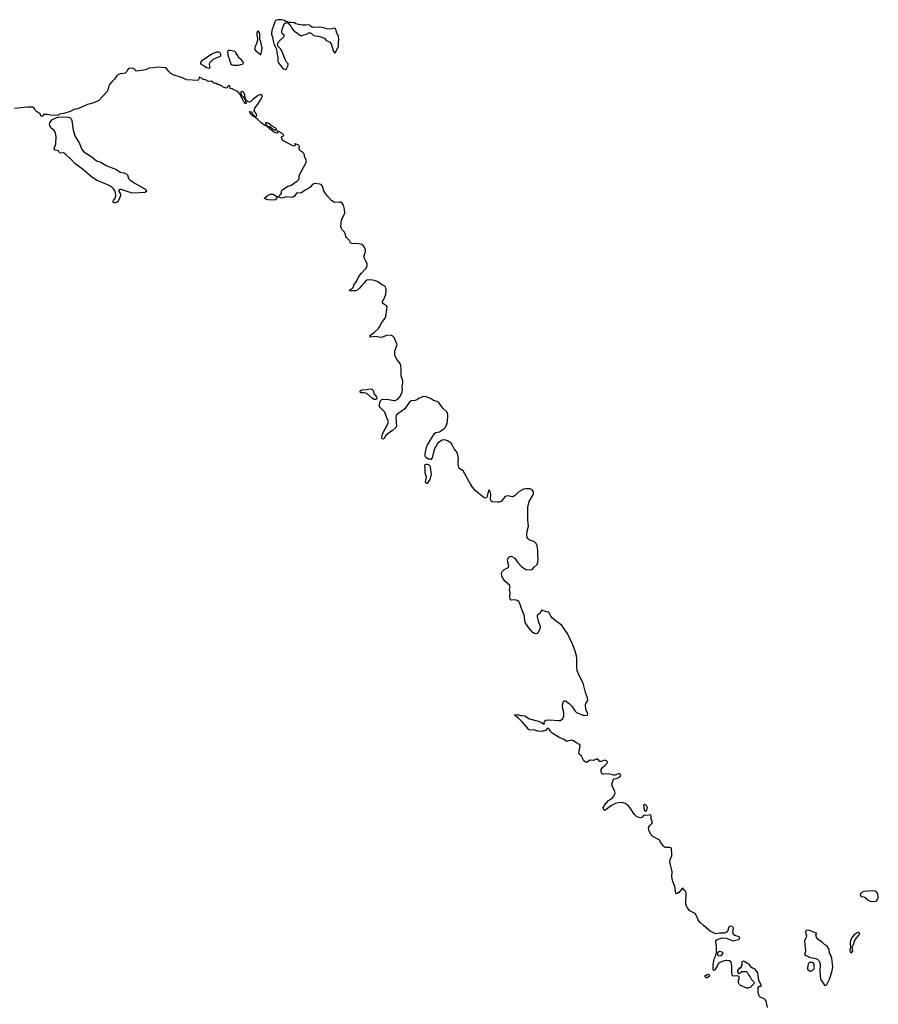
# Model space of a CAD drawing. Header units: inches. Extents: x 2294237 to 2473966, y 835830 to 1006981.
# Tile 77 of 77: x 2392902 to 2406823, y 980561 to 996523. Entities that reach past the tile are written whole.
import ezdxf

# ---------------------------------------------------------------- set-up
doc = ezdxf.new("R2010")
doc.units = ezdxf.units.IN
doc.header["$MEASUREMENT"] = 0
for name, color, linetype in [('C3998', 7, 'Continuous'), ('C3999', 7, 'Continuous'), ('C4908', 7, 'Continuous')]:
    doc.layers.add(name, color=color, linetype=linetype)

msp = doc.modelspace()

# ---------------------------------------------------------------- linework, layer by layer
at = {"layer": 'C3998', "color": 6, "elevation": 100}
for points in [[(2399004, 990000), (2399009, 989931), (2398999, 989910), (2398941, 989859), (2398897, 989830), (2398839, 989781), (2398810, 989734), (2398790, 989722), (2398778, 989730), (2398772, 989752), (2398785, 989810), (2398871, 989970), (2398879, 989990), (2398879, 990000)], [(2400000, 989493), (2399979, 989530), (2399947, 989567), (2399913, 989633), (2399896, 989656), (2399852, 989690), (2399810, 989708), (2399770, 989713), (2399750, 989707), (2399710, 989681), (2399677, 989650), (2399625, 989555), (2399590, 989422), (2399570, 989392), (2399550, 989391), (2399530, 989398), (2399487, 989427), (2399475, 989450), (2399477, 989490), (2399500, 989590), (2399516, 989630), (2399630, 989816), (2399650, 989831), (2399710, 989843), (2399725, 989850), (2399781, 989890), (2399800, 989910), (2399822, 989950), (2399835, 989990), (2399836, 990000)]]:
    msp.add_lwpolyline(points, dxfattribs=at)
msp.add_lwpolyline([(2399510, 989004), (2399490, 989005), (2399484, 989030), (2399500, 989110), (2399477, 989170), (2399478, 989230), (2399470, 989290), (2399479, 989310), (2399490, 989317), (2399510, 989317), (2399530, 989310), (2399554, 989290), (2399560, 989270), (2399572, 989150), (2399570, 989126), (2399551, 989070)], close=True, dxfattribs=at)
at = {"layer": 'C3999', "color": 6, "elevation": 100}
for points in [[(2397090, 996523), (2397052, 996510), (2397039, 996490), (2397019, 996421), (2396990, 996349), (2396984, 996290), (2397000, 996240), (2397010, 996181), (2397030, 996116), (2397041, 996101), (2397065, 996045), (2397070, 995992), (2397089, 995909), (2397089, 995850), (2397095, 995830), (2397150, 995751), (2397170, 995734), (2397190, 995721), (2397210, 995716), (2397230, 995725), (2397252, 995768), (2397256, 995790), (2397253, 995810), (2397230, 995833), (2397210, 995865), (2397145, 996030), (2397132, 996052), (2397093, 996090), (2397081, 996130), (2397104, 996170), (2397192, 996250), (2397189, 996270), (2397157, 996297), (2397150, 996309), (2397154, 996350), (2397190, 996455), (2397210, 996473), (2397238, 996478), (2397246, 996474), (2397249, 996490), (2397215, 996495), (2397195, 996510), (2397150, 996521)], [(2396770, 996341), (2396753, 996327), (2396748, 996310), (2396748, 996270), (2396758, 996218), (2396758, 996190), (2396743, 996137), (2396714, 996070), (2396712, 996050), (2396730, 996018), (2396810, 995951), (2396830, 996022), (2396831, 996069), (2396810, 996163), (2396797, 996197), (2396794, 996290), (2396790, 996305)], [(2397310, 996480), (2397261, 996479), (2397252, 996470), (2397283, 996443), (2397326, 996370), (2397345, 996345), (2397407, 996307), (2397446, 996274), (2397470, 996262), (2397486, 996270), (2397550, 996286), (2397590, 996311), (2397610, 996312), (2397630, 996302), (2397658, 996270), (2397670, 996266), (2397770, 996248), (2397845, 996225), (2397870, 996188), (2397924, 996164), (2397953, 996133), (2397988, 996010), (2398010, 995981), (2398030, 996001), (2398039, 996030), (2398072, 996090), (2398069, 996150), (2398074, 996210), (2398072, 996250), (2398039, 996319), (2398030, 996372), (2398010, 996384), (2397948, 996372), (2397875, 996375), (2397834, 996390), (2397770, 996403), (2397660, 996399), (2397643, 996403), (2397619, 996419), (2397613, 996430), (2397590, 996442), (2397547, 996433), (2397490, 996434), (2397423, 996443), (2397378, 996458), (2397357, 996470)], [(2396316, 996024), (2396290, 996022), (2396283, 996017), (2396274, 996010), (2396279, 995950), (2396302, 995870), (2396328, 995810), (2396350, 995793), (2396370, 995786), (2396430, 995784), (2396450, 995788), (2396526, 995810), (2396529, 995830), (2396497, 995870), (2396462, 995902), (2396437, 995937), (2396409, 995990), (2396390, 996005)], [(2396130, 995997), (2396094, 995994), (2396029, 995970), (2395905, 995890), (2395849, 995850), (2395834, 995830), (2395836, 995810), (2395896, 995776), (2395930, 995749), (2395970, 995736), (2395990, 995745), (2395992, 995750), (2395981, 995790), (2395981, 995810), (2395987, 995830), (2396050, 995890), (2396159, 995930), (2396169, 995950), (2396150, 995990)], [(2394751, 993709), (2394710, 993717), (2394550, 993773), (2394527, 993773), (2394515, 993765), (2394505, 993750), (2394537, 993697), (2394538, 993670), (2394502, 993590), (2394490, 993571), (2394470, 993558), (2394450, 993552), (2394430, 993554), (2394414, 993570), (2394423, 993590), (2394452, 993628), (2394461, 993670), (2394456, 993716), (2394444, 993750), (2394423, 993783), (2394402, 993802), (2394353, 993833), (2394150, 993923), (2394070, 993970), (2393919, 994099), (2393794, 994190), (2393739, 994259), (2393644, 994344), (2393610, 994364), (2393570, 994362), (2393550, 994366), (2393530, 994398), (2393478, 994410), (2393470, 994416), (2393463, 994430), (2393487, 994513), (2393495, 994630), (2393485, 994685), (2393472, 994712), (2393454, 994734), (2393409, 994770), (2393389, 994809), (2393387, 994830), (2393391, 994850), (2393405, 994875), (2393423, 994897), (2393503, 994937), (2393530, 994943), (2393670, 994950), (2393716, 994936), (2393736, 994916), (2393750, 994888), (2393772, 994730), (2393798, 994638), (2393870, 994515), (2393906, 994430), (2393943, 994383), (2394070, 994298), (2394150, 994236), (2394216, 994216), (2394316, 994156), (2394470, 994092), (2394530, 994052), (2394590, 994040), (2394639, 994019), (2394651, 994010), (2394669, 993950), (2394686, 993926), (2394757, 993877), (2394930, 993781), (2394945, 993770), (2394956, 993750), (2394950, 993730), (2394930, 993719)], [(2396907, 994853), (2396888, 994852), (2396899, 994819), (2396912, 994812), (2396917, 994803), (2396913, 994793), (2396922, 994798), (2396950, 994790), (2396990, 994765), (2397007, 994747), (2397050, 994731), (2397068, 994732), (2397063, 994743), (2397065, 994750), (2397047, 994770), (2396983, 994803), (2396980, 994810), (2396930, 994843)], [(2398670, 990365), (2398650, 990366), (2398622, 990382), (2398530, 990461), (2398490, 990473), (2398433, 990473), (2398419, 990490), (2398432, 990510), (2398450, 990520), (2398530, 990527), (2398590, 990539), (2398610, 990536), (2398634, 990514), (2398645, 990465), (2398686, 990410), (2398692, 990388), (2398686, 990374)]]:
    msp.add_lwpolyline(points, close=True, dxfattribs=at)
for points in [[(2398879, 990000), (2398880, 990010), (2398853, 990070), (2398822, 990162), (2398803, 990183), (2398750, 990229), (2398737, 990250), (2398736, 990290), (2398754, 990346), (2398775, 990365), (2398790, 990369), (2398886, 990366), (2398970, 990349), (2398990, 990350), (2399031, 990370), (2399070, 990413), (2399101, 990490), (2399107, 990527), (2399102, 990550), (2399104, 990570), (2399117, 990637), (2399117, 990670), (2399085, 990750), (2399089, 990870), (2399084, 990910), (2399069, 990950), (2399024, 991010), (2398989, 991070), (2398983, 991090), (2398983, 991130), (2398987, 991153), (2399020, 991250), (2399017, 991270), (2398972, 991370), (2398950, 991392), (2398930, 991403), (2398907, 991407), (2398850, 991401), (2398784, 991376), (2398750, 991371), (2398670, 991386), (2398590, 991375), (2398578, 991390), (2398592, 991410), (2398650, 991452), (2398714, 991510), (2398741, 991550), (2398768, 991610), (2398830, 991687), (2398840, 991710), (2398858, 991870), (2398845, 991890), (2398805, 991910), (2398786, 991930), (2398786, 991950), (2398825, 992030), (2398840, 992070), (2398842, 992150), (2398835, 992190), (2398823, 992203), (2398770, 992232), (2398719, 992270), (2398690, 992283), (2398630, 992298), (2398550, 992305), (2398530, 992301), (2398510, 992286), (2398487, 992253), (2398443, 992210), (2398411, 992169), (2398390, 992149), (2398350, 992128), (2398330, 992125), (2398270, 992125), (2398252, 992130), (2398259, 992150), (2398294, 992166), (2398310, 992182), (2398322, 992218), (2398368, 992290), (2398401, 992359), (2398445, 992415), (2398515, 992490), (2398528, 992510), (2398536, 992550), (2398534, 992570), (2398516, 992610), (2398491, 992650), (2398485, 992670), (2398485, 992695), (2398508, 992770), (2398507, 992793), (2398490, 992840), (2398470, 992863), (2398450, 992877), (2398370, 992897), (2398310, 992888), (2398290, 992893), (2398268, 992908), (2398243, 992950), (2398201, 992990), (2398191, 993010), (2398182, 993050), (2398170, 993081), (2398124, 993124), (2398110, 993170), (2398122, 993278), (2398159, 993350), (2398173, 993390), (2398168, 993450), (2398150, 993517), (2398130, 993551), (2398110, 993563), (2398090, 993566), (2398010, 993562), (2397989, 993569), (2397965, 993585), (2397890, 993668), (2397850, 993721), (2397836, 993750), (2397810, 993827), (2397790, 993850), (2397770, 993858), (2397690, 993866), (2397670, 993864), (2397650, 993853), (2397610, 993808), (2397590, 993793), (2397530, 993761), (2397470, 993717), (2397450, 993709), (2397410, 993715), (2397390, 993712), (2397357, 993663), (2397330, 993644), (2397310, 993641), (2397230, 993650), (2397150, 993631), (2397090, 993650), (2397076, 993644), (2397050, 993604), (2397030, 993596), (2396930, 993603), (2396891, 993611), (2396864, 993630), (2396881, 993639), (2396917, 993670), (2396950, 993690), (2396970, 993696), (2397010, 993693), (2397070, 993657), (2397090, 993651), (2397103, 993657), (2397112, 993670), (2397133, 993687), (2397148, 993710), (2397148, 993750), (2397170, 993770), (2397196, 993784), (2397250, 993823), (2397310, 993843), (2397340, 993870), (2397408, 993910), (2397428, 993930), (2397433, 993950), (2397433, 993990), (2397440, 994010), (2397547, 994210), (2397552, 994232), (2397549, 994250), (2397524, 994290), (2397512, 994350), (2397495, 994370), (2397445, 994405), (2397431, 994430), (2397438, 994470), (2397430, 994490), (2397368, 994512), (2397364, 994510), (2397368, 994490), (2397364, 994476), (2397348, 994472), (2397307, 994487), (2397270, 994511), (2397177, 994557), (2397155, 994590), (2397148, 994612), (2397152, 994628), (2397179, 994641), (2397183, 994650), (2397150, 994685), (2397120, 994700), (2397110, 994711), (2397090, 994718), (2397082, 994718), (2397076, 994710), (2397085, 994690), (2397076, 994684), (2397044, 994690), (2397010, 994708), (2396979, 994739), (2396960, 994750), (2396957, 994757), (2396938, 994770), (2396937, 994777), (2396909, 994790), (2396904, 994804), (2396879, 994810), (2396818, 994850), (2396763, 994903), (2396726, 994930), (2396721, 994941), (2396697, 994950), (2396697, 994957), (2396690, 994956), (2396685, 994965), (2396673, 994970), (2396674, 994974), (2396670, 994973), (2396664, 994984), (2396650, 994991), (2396637, 995010), (2396628, 995030), (2396630, 995036), (2396653, 995030), (2396670, 995010), (2396682, 994982), (2396704, 994970), (2396703, 994963), (2396730, 994954), (2396742, 994958), (2396747, 994970), (2396742, 994990), (2396706, 995046), (2396707, 995073), (2396713, 995090), (2396773, 995170), (2396812, 995230), (2396834, 995270), (2396834, 995294), (2396810, 995309), (2396770, 995293), (2396690, 995233), (2396650, 995196), (2396627, 995187), (2396597, 995197), (2396572, 995212), (2396570, 995235), (2396561, 995241), (2396557, 995257), (2396550, 995310), (2396530, 995346), (2396510, 995360), (2396501, 995359), (2396489, 995351), (2396486, 995326), (2396490, 995327), (2396501, 995301), (2396528, 995270), (2396550, 995231), (2396554, 995234), (2396562, 995222), (2396566, 995186), (2396573, 995173), (2396570, 995158), (2396566, 995166), (2396549, 995170), (2396546, 995186), (2396539, 995199), (2396530, 995204), (2396516, 995236), (2396510, 995241), (2396477, 995317), (2396470, 995317), (2396456, 995336), (2396424, 995364), (2396364, 995390), (2396350, 995401), (2396315, 995410), (2396316, 995430), (2396302, 995450), (2396283, 995450), (2396264, 995416), (2396250, 995413), (2396202, 995430), (2396184, 995444), (2396130, 995470), (2396110, 995472), (2396090, 995489), (2396070, 995488), (2396052, 995492), (2396010, 995525), (2395970, 995519), (2395950, 995524), (2395930, 995545), (2395875, 995555), (2395862, 995570), (2395811, 995589), (2395803, 995550), (2395790, 995537), (2395610, 995547), (2395527, 995587), (2395390, 995630), (2395352, 995652), (2395321, 995681), (2395288, 995728), (2395264, 995744), (2395130, 995755), (2395070, 995743), (2395010, 995739), (2394979, 995730), (2394963, 995717), (2394916, 995704), (2394790, 995690), (2394778, 995698), (2394773, 995710), (2394742, 995730), (2394690, 995738), (2394668, 995730), (2394652, 995710), (2394639, 995681), (2394610, 995654), (2394570, 995645), (2394550, 995650), (2394530, 995648), (2394494, 995630), (2394472, 995610), (2394442, 995558), (2394390, 995510), (2394361, 995470), (2394350, 995450), (2394339, 995401), (2394319, 995361), (2394186, 995214), (2394106, 995174), (2394000, 995150), (2393885, 995095), (2393841, 995079), (2393797, 995070), (2393723, 995037), (2393616, 995004), (2393550, 994990), (2393530, 994978), (2393508, 994972), (2393410, 994973), (2393350, 994985), (2393293, 994987), (2393270, 994958), (2393250, 994957), (2393240, 994970), (2393241, 994990), (2393175, 995035), (2393160, 995050), (2393138, 995090), (2393110, 995104), (2393030, 995105), (2392818, 995082)], [(2399836, 990000), (2399845, 990110), (2399840, 990140), (2399826, 990166), (2399763, 990223), (2399690, 990321), (2399670, 990336), (2399610, 990351), (2399561, 990381), (2399510, 990404), (2399490, 990410), (2399450, 990413), (2399377, 990390), (2399350, 990368), (2399315, 990350), (2399250, 990342), (2399230, 990333), (2399147, 990213), (2399026, 990130), (2399008, 990112), (2398999, 990070), (2399004, 990000)]]:
    msp.add_lwpolyline(points, dxfattribs=at)
at = {"layer": 'C4908', "color": 6, "elevation": 100}
msp.add_lwpolyline([(2405026, 980510), (2405007, 980610), (2404995, 980630), (2404970, 980649), (2404910, 980679), (2404899, 980690), (2404879, 980730), (2404874, 980750), (2404875, 980830), (2404890, 980854), (2404922, 980858), (2404926, 980870), (2404908, 980910), (2404885, 980945), (2404878, 981038), (2404869, 981070), (2404828, 981130), (2404786, 981146), (2404761, 981161), (2404743, 981183), (2404728, 981210), (2404701, 981221), (2404650, 981257), (2404630, 981259), (2404612, 981250), (2404612, 981188), (2404594, 981170), (2404593, 981147), (2404570, 981146), (2404550, 981126), (2404542, 981110), (2404542, 981090), (2404550, 981074), (2404570, 981062), (2404586, 981070), (2404610, 981094), (2404690, 981094), (2404717, 981037), (2404742, 981010), (2404762, 980970), (2404802, 980930), (2404812, 980910), (2404802, 980890), (2404750, 980838), (2404715, 980825), (2404690, 980824), (2404590, 980866), (2404565, 980890), (2404559, 980910), (2404559, 980950), (2404568, 980970), (2404566, 981010), (2404530, 981022), (2404470, 981015), (2404453, 981033), (2404448, 981090), (2404451, 981191), (2404437, 981237), (2404430, 981250), (2404410, 981265), (2404370, 981272), (2404350, 981270), (2404290, 981255), (2404230, 981230), (2404210, 981178), (2404170, 981114), (2404149, 981109), (2404145, 981130), (2404146, 981190), (2404155, 981265), (2404162, 981298), (2404189, 981350), (2404189, 981371), (2404198, 981390), (2404202, 981430), (2404201, 981510), (2404190, 981566), (2404190, 981598), (2404208, 981610), (2404290, 981640), (2404354, 981634), (2404470, 981589), (2404555, 981610), (2404570, 981617), (2404577, 981630), (2404570, 981654), (2404495, 981675), (2404475, 981695), (2404466, 981730), (2404475, 981790), (2404471, 981810), (2404450, 981823), (2404430, 981827), (2404410, 981822), (2404399, 981810), (2404376, 981744), (2404355, 981725), (2404330, 981716), (2404247, 981713), (2404190, 981705), (2404103, 981743), (2403983, 981843), (2403930, 981895), (2403902, 981930), (2403876, 981996), (2403854, 982034), (2403770, 982079), (2403723, 982130), (2403712, 982152), (2403705, 982190), (2403710, 982369), (2403690, 982402), (2403673, 982413), (2403658, 982438), (2403650, 982444), (2403590, 982372), (2403570, 982355), (2403550, 982353), (2403540, 982370), (2403535, 982390), (2403523, 982470), (2403490, 982550), (2403479, 982599), (2403475, 982630), (2403483, 982710), (2403443, 982870), (2403447, 982910), (2403474, 982970), (2403477, 982990), (2403469, 983090), (2403450, 983102), (2403430, 983106), (2403390, 983102), (2403370, 983105), (2403350, 983115), (2403334, 983130), (2403301, 983181), (2403289, 983190), (2403284, 983210), (2403270, 983230), (2403170, 983283), (2403139, 983310), (2403110, 983370), (2403100, 983410), (2403104, 983436), (2403118, 983462), (2403149, 983490), (2403162, 983510), (2403139, 983570), (2403139, 983610), (2403132, 983632), (2403070, 983624), (2403030, 983629), (2403010, 983619), (2402990, 983589), (2402970, 983583), (2402910, 983602), (2402890, 983616), (2402870, 983640), (2402797, 983750), (2402770, 983782), (2402717, 983817), (2402670, 983831), (2402610, 983827), (2402565, 983815), (2402498, 983782), (2402390, 983701), (2402373, 983713), (2402365, 983750), (2402372, 983770), (2402386, 983790), (2402450, 983863), (2402516, 983910), (2402532, 983930), (2402553, 983970), (2402556, 983990), (2402551, 984010), (2402514, 984090), (2402504, 984130), (2402524, 984196), (2402542, 984218), (2402595, 984230), (2402635, 984250), (2402649, 984270), (2402639, 984290), (2402630, 984295), (2402610, 984296), (2402550, 984274), (2402530, 984274), (2402455, 984295), (2402370, 984290), (2402350, 984292), (2402341, 984301), (2402330, 984330), (2402332, 984370), (2402350, 984400), (2402390, 984430), (2402427, 984470), (2402430, 984490), (2402415, 984510), (2402390, 984519), (2402330, 984497), (2402310, 984498), (2402274, 984534), (2402250, 984536), (2402205, 984515), (2402150, 984521), (2402090, 984484), (2402070, 984491), (2402049, 984509), (2402010, 984582), (2401974, 984614), (2401970, 984630), (2401992, 984750), (2401983, 984770), (2401970, 984779), (2401930, 984798), (2401870, 984840), (2401850, 984843), (2401785, 984825), (2401770, 984824), (2401756, 984830), (2401730, 984854), (2401660, 984880), (2401535, 984955), (2401516, 984976), (2401511, 984990), (2401490, 985017), (2401470, 985036), (2401450, 985023), (2401436, 985004), (2401408, 984992), (2401374, 984986), (2401309, 984989), (2401230, 985010), (2401168, 985008), (2401150, 985019), (2401050, 985138), (2400990, 985198), (2400945, 985230), (2400925, 985250), (2400930, 985256), (2400970, 985257), (2401030, 985242), (2401050, 985244), (2401090, 985236), (2401169, 985189), (2401313, 985153), (2401354, 985134), (2401391, 985109), (2401411, 985109), (2401405, 985125), (2401412, 985150), (2401435, 985165), (2401490, 985171), (2401638, 985162), (2401670, 985164), (2401706, 985194), (2401724, 985230), (2401726, 985290), (2401709, 985351), (2401705, 985395), (2401710, 985442), (2401717, 985463), (2401730, 985479), (2401741, 985479), (2401750, 985479), (2401770, 985468), (2401810, 985436), (2401853, 985393), (2401910, 985311), (2401930, 985294), (2402030, 985250), (2402054, 985246), (2402076, 985244), (2402108, 985250), (2402112, 985268), (2402082, 985342), (2402076, 985410), (2402081, 985439), (2402112, 985488), (2402108, 985530), (2402077, 985617), (2402039, 985770), (2401980, 985879), (2401943, 985970), (2401933, 986030), (2401938, 986110), (2401935, 986165), (2401929, 986211), (2401910, 986286), (2401870, 986390), (2401782, 986570), (2401730, 986650), (2401690, 986700), (2401662, 986730), (2401606, 986766), (2401543, 986823), (2401516, 986856), (2401488, 986908), (2401470, 986919), (2401428, 986928), (2401370, 986949), (2401351, 986929), (2401331, 986890), (2401304, 986876), (2401295, 986865), (2401294, 986850), (2401309, 986770), (2401340, 986690), (2401338, 986642), (2401308, 986592), (2401290, 986573), (2401271, 986569), (2401250, 986574), (2401222, 986590), (2401150, 986668), (2401098, 986750), (2401083, 986870), (2401036, 986976), (2401010, 987060), (2400994, 987090), (2400970, 987110), (2400930, 987117), (2400875, 987115), (2400861, 987121), (2400854, 987130), (2400851, 987170), (2400856, 987230), (2400845, 987285), (2400854, 987330), (2400848, 987348), (2400770, 987421), (2400736, 987470), (2400719, 987510), (2400713, 987550), (2400730, 987584), (2400750, 987604), (2400810, 987636), (2400826, 987650), (2400832, 987670), (2400815, 987730), (2400814, 987770), (2400830, 987807), (2400850, 987821), (2400870, 987824), (2400890, 987818), (2400930, 987796), (2400976, 987730), (2401039, 987659), (2401090, 987620), (2401110, 987612), (2401190, 987604), (2401210, 987608), (2401244, 987650), (2401290, 987693), (2401302, 987730), (2401307, 987770), (2401301, 987850), (2401305, 987910), (2401290, 987999), (2401270, 988038), (2401250, 988060), (2401230, 988072), (2401168, 988088), (2401141, 988110), (2401131, 988131), (2401127, 988167), (2401128, 988230), (2401150, 988310), (2401141, 988410), (2401141, 988619), (2401165, 988715), (2401233, 988830), (2401233, 988870), (2401210, 988902), (2401180, 988920), (2401110, 988918), (2401071, 988910), (2400993, 988870), (2400943, 988817), (2400910, 988794), (2400890, 988790), (2400810, 988803), (2400790, 988800), (2400770, 988788), (2400706, 988714), (2400677, 988703), (2400650, 988701), (2400569, 988709), (2400554, 988714), (2400544, 988724), (2400538, 988750), (2400543, 988830), (2400530, 988873), (2400510, 988902), (2400478, 988782), (2400470, 988773), (2400450, 988766), (2400430, 988776), (2400290, 988886), (2400245, 988945), (2400206, 989006), (2400090, 989210), (2400026, 989250), (2400009, 989310), (2400009, 989350), (2400018, 989410), (2400002, 989490), (2400000, 989493)], dxfattribs=at)
for points in [[(2403030, 983808), (2403018, 983790), (2403028, 983712), (2403036, 983696), (2403050, 983686), (2403071, 983709), (2403079, 983750), (2403070, 983776), (2403050, 983793), (2403037, 983797)], [(2406730, 982399), (2406590, 982391), (2406562, 982378), (2406537, 982350), (2406529, 982329), (2406547, 982310), (2406590, 982302), (2406610, 982293), (2406655, 982255), (2406690, 982235), (2406750, 982229), (2406784, 982236), (2406797, 982243), (2406815, 982265), (2406823, 982290), (2406814, 982354), (2406807, 982370), (2406790, 982386), (2406770, 982394)], [(2405695, 981765), (2405660, 981760), (2405646, 981754), (2405641, 981730), (2405658, 981670), (2405656, 981650), (2405643, 981630), (2405627, 981590), (2405642, 981430), (2405641, 981410), (2405626, 981370), (2405651, 981350), (2405721, 981321), (2405810, 981302), (2405850, 981281), (2405859, 981270), (2405869, 981250), (2405878, 981210), (2405873, 981093), (2405888, 980968), (2405950, 980871), (2405970, 980865), (2405990, 980883), (2406030, 980967), (2406074, 981106), (2406087, 981170), (2406068, 981310), (2406050, 981368), (2406034, 981390), (2406029, 981450), (2405990, 981509), (2405950, 981529), (2405915, 981570), (2405884, 981584), (2405849, 981610), (2405822, 981650), (2405808, 981690), (2405826, 981710)], [(2406510, 981724), (2406490, 981723), (2406430, 981689), (2406390, 981633), (2406373, 981590), (2406367, 981550), (2406372, 981490), (2406364, 981430), (2406370, 981405), (2406390, 981395), (2406410, 981430), (2406402, 981490), (2406423, 981530), (2406450, 981611), (2406511, 981689), (2406522, 981710)], [(2404250, 981418), (2404218, 981402), (2404214, 981370), (2404220, 981360), (2404230, 981350), (2404250, 981347), (2404270, 981352), (2404293, 981367), (2404306, 981390), (2404290, 981405)], [(2405710, 981239), (2405690, 981222), (2405684, 981210), (2405675, 981150), (2405676, 981130), (2405705, 981105), (2405730, 981101), (2405778, 981130), (2405788, 981150), (2405782, 981170), (2405782, 981210), (2405770, 981228), (2405757, 981237)], [(2404030, 980990), (2404013, 981010), (2404021, 981030), (2404050, 981044), (2404068, 981048), (2404081, 981041), (2404085, 981030), (2404070, 981008), (2404050, 980992)]]:
    msp.add_lwpolyline(points, close=True, dxfattribs=at)

doc.saveas('drawing.dxf')
